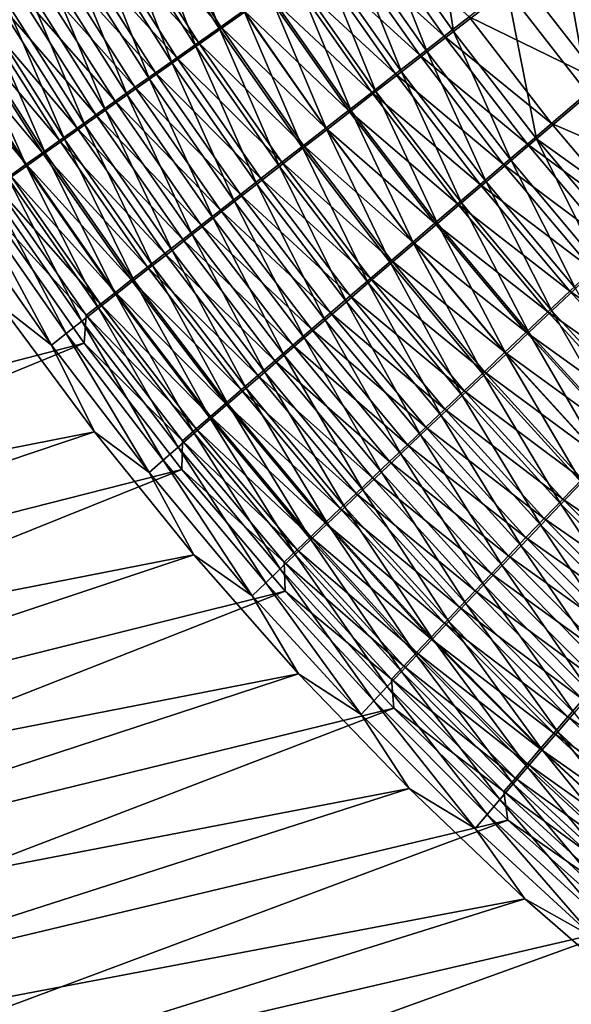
# Model space of a CAD drawing. Header units: metres. Extents: x -901 to 901, y -486 to 401.
# Tile 51 of 256: x -577 to -546, y -244 to -188. Entities that reach past the tile are written whole.
import ezdxf

# ---------------------------------------------------------------- set-up
doc = ezdxf.new("R2010")
doc.units = ezdxf.units.M

msp = doc.modelspace()

# ---------------------------------------------------------------- linework, layer by layer
at = {"layer": 'top0'}
for points in [[(-520.393921, -188.45813, -493.390167), (-556.825012, -127.259506, -492.974121), (-63.320282, -33.791721, -503.495331)], [(-63.258526, -33.780186, -500.496002), (-553.594482, -136.83017, -490.000427), (-518.588135, -190.194046, -490.413635)], [(-520.393921, -188.45813, -493.390167), (-524.934204, -183.812775, -493.330139), (-556.825012, -127.259506, -492.974121)], [(-518.588135, -190.194046, -490.413635), (-553.594482, -136.83017, -490.000427), (-523.358032, -185.491104, -490.349915)], [(-552.419067, -188.576553, -487.901184), (-556.842163, -182.300995, -487.90741), (-553.714905, -180.110062, -489.435028)], [(-549.384216, -186.227661, -489.44519), (-552.419067, -188.576553, -487.901184), (-553.714905, -180.110062, -489.435028)], [(-570.027588, -181.565369, -481.927521), (-568.593018, -180.655167, -483.067841), (-565.630554, -188.472015, -481.878052)], [(-568.593018, -180.655167, -483.067841), (-564.236755, -187.491745, -483.027985), (-565.630554, -188.472015, -481.878052)], [(-565.576172, -188.312531, -478.272888), (-569.964294, -181.415833, -478.327148), (-571.267944, -182.242752, -477.138306)], [(-564.278748, -187.400818, -479.420227), (-569.964294, -181.415833, -478.327148), (-565.576172, -188.312531, -478.272888)], [(-546.272827, -183.82225, -490.733002), (-543.0979, -181.370483, -491.757843), (-541.775391, -189.578537, -490.755646)], [(-571.429932, -182.455643, -480.732391), (-570.027588, -181.565369, -481.927521), (-566.992615, -189.430573, -480.672852)], [(-570.027588, -181.565369, -481.927521), (-565.630554, -188.472015, -481.878052), (-566.992615, -189.430573, -480.672852)], [(-572.798462, -183.325073, -479.483673), (-571.429932, -182.455643, -480.732391), (-568.321533, -190.366486, -479.413696)], [(-566.842102, -189.202682, -477.074158), (-571.267944, -182.242752, -477.138306), (-572.538025, -183.048981, -475.899689)], [(-571.429932, -182.455643, -480.732391), (-566.992615, -189.430573, -480.672852), (-568.321533, -190.366486, -479.413696)], [(-565.576172, -188.312531, -478.272888), (-571.267944, -182.242752, -477.138306), (-566.842102, -189.202682, -477.074158)], [(-558.372681, -183.374115, -487.050873), (-556.842163, -182.300995, -487.90741), (-553.903809, -189.726761, -487.035431)], [(-556.842163, -182.300995, -487.90741), (-552.419067, -188.576553, -487.901184), (-553.903809, -189.726761, -487.035431)], [(-573.773315, -183.833664, -474.612457), (-568.075073, -190.070343, -475.825287), (-572.538025, -183.048981, -475.899689)], [(-572.538025, -183.048981, -475.899689), (-568.075073, -190.070343, -475.825287), (-566.842102, -189.202682, -477.074158)], [(-552.934692, -188.848984, -484.332489), (-557.365051, -182.5522, -484.344788), (-558.799927, -183.557266, -483.47168)], [(-552.934692, -188.848984, -484.332489), (-551.520264, -187.755005, -485.156647), (-557.365051, -182.5522, -484.344788)], [(-574.131897, -184.172745, -478.182648), (-572.798462, -183.325073, -479.483673), (-569.615845, -191.278717, -478.101837)], [(-572.798462, -183.325073, -479.483673), (-568.321533, -190.366486, -479.413696), (-569.615845, -191.278717, -478.101837)], [(-554.326477, -189.926071, -483.450012), (-558.799927, -183.557266, -483.47168), (-560.210205, -184.545715, -482.541748)], [(-559.878967, -184.430878, -486.133728), (-558.372681, -183.374115, -487.050873), (-555.364807, -190.859222, -486.108429)], [(-554.326477, -189.926071, -483.450012), (-552.934692, -188.848984, -484.332489), (-558.799927, -183.557266, -483.47168)], [(-558.372681, -183.374115, -487.050873), (-553.903809, -189.726761, -487.035431), (-555.364807, -190.859222, -486.108429)], [(-541.19574, -188.954193, -487.876434), (-545.665222, -183.233185, -487.852417), (-548.629211, -185.520981, -486.626495)], [(-575.428772, -184.997757, -476.830597), (-574.131897, -184.172745, -478.182648), (-570.874207, -192.166321, -476.738617)], [(-574.972412, -184.595932, -473.277863), (-569.273804, -190.914566, -474.527466), (-573.773315, -183.833664, -474.612457)], [(-574.131897, -184.172745, -478.182648), (-569.615845, -191.278717, -478.101837), (-570.874207, -192.166321, -476.738617)], [(-573.773315, -183.833664, -474.612457), (-569.273804, -190.914566, -474.527466), (-568.075073, -190.070343, -475.825287)], [(-544.78772, -192.146164, -489.451294), (-549.384216, -186.227661, -489.44519), (-546.272827, -183.82225, -490.733002)], [(-541.775391, -189.578537, -490.755646), (-544.78772, -192.146164, -489.451294), (-546.272827, -183.82225, -490.733002)], [(-576.133911, -185.33493, -471.897125), (-570.436951, -191.734406, -473.181976), (-574.972412, -184.595932, -473.277863)], [(-574.972412, -184.595932, -473.277863), (-570.436951, -191.734406, -473.181976), (-569.273804, -190.914566, -474.527466)], [(-555.694031, -190.985123, -482.510132), (-560.210205, -184.545715, -482.541748), (-561.59436, -185.516464, -481.555878)], [(-561.359497, -185.470139, -485.156921), (-559.878967, -184.430878, -486.133728), (-556.800354, -191.972702, -485.121124)], [(-555.694031, -190.985123, -482.510132), (-554.326477, -189.926071, -483.450012), (-560.210205, -184.545715, -482.541748)], [(-559.878967, -184.430878, -486.133728), (-555.364807, -190.859222, -486.108429), (-556.800354, -191.972702, -485.121124)], [(-576.687561, -185.79921, -475.428772), (-575.428772, -184.997757, -476.830597), (-572.095276, -193.028305, -475.325317)], [(-575.428772, -184.997757, -476.830597), (-570.874207, -192.166321, -476.738617), (-572.095276, -193.028305, -475.325317)], [(-577.906982, -186.576202, -473.978455), (-576.687561, -185.79921, -475.428772), (-573.277527, -193.863663, -473.86319)], [(-577.256592, -186.04982, -470.471527), (-571.563232, -192.528961, -471.790039), (-576.133911, -185.33493, -471.897125)], [(-576.687561, -185.79921, -475.428772), (-572.095276, -193.028305, -475.325317), (-573.277527, -193.863663, -473.86319)], [(-576.133911, -185.33493, -471.897125), (-571.563232, -192.528961, -471.790039), (-570.436951, -191.734406, -473.181976)], [(-561.59436, -185.516464, -481.555878), (-562.950989, -186.468491, -480.514984), (-557.03595, -192.024994, -481.513733)], [(-562.812622, -186.490784, -484.121338), (-561.359497, -185.470139, -485.156921), (-558.208984, -193.06601, -484.074432)], [(-555.694031, -190.985123, -482.510132), (-561.59436, -185.516464, -481.555878), (-557.03595, -192.024994, -481.513733)], [(-561.359497, -185.470139, -485.156921), (-556.800354, -191.972702, -485.121124), (-558.208984, -193.06601, -484.074432)], [(-544.065613, -191.396286, -486.634796), (-548.629211, -185.520981, -486.626495), (-551.520264, -187.755005, -485.156647)], [(-541.19574, -188.954193, -487.876434), (-548.629211, -185.520981, -486.626495), (-544.065613, -191.396286, -486.634796)], [(-578.339111, -186.739807, -469.002991), (-572.651306, -193.297287, -470.353027), (-577.256592, -186.04982, -470.471527)], [(-577.256592, -186.04982, -470.471527), (-572.651306, -193.297287, -470.353027), (-571.563232, -192.528961, -471.790039)], [(-547.724609, -194.652588, -487.887207), (-552.419067, -188.576553, -487.901184), (-549.384216, -186.227661, -489.44519)], [(-544.78772, -192.146164, -489.451294), (-547.724609, -194.652588, -487.887207), (-549.384216, -186.227661, -489.44519)], [(-579.380371, -187.404144, -467.4935), (-573.699951, -194.038544, -468.872803), (-578.339111, -186.739807, -469.002991)], [(-579.085571, -187.32782, -472.481079), (-577.906982, -186.576202, -473.978455), (-574.419678, -194.671463, -472.353729)], [(-578.339111, -186.739807, -469.002991), (-573.699951, -194.038544, -468.872803), (-572.651306, -193.297287, -470.353027)], [(-577.906982, -186.576202, -473.978455), (-573.277527, -193.863663, -473.86319), (-574.419678, -194.671463, -472.353729)], [(-558.350769, -193.04454, -480.461731), (-562.950989, -186.468491, -480.514984), (-564.278748, -187.400818, -479.420227)], [(-564.236755, -187.491745, -483.027985), (-562.812622, -186.490784, -484.121338), (-559.589172, -194.13797, -482.96936)], [(-562.950989, -186.468491, -480.514984), (-558.350769, -193.04454, -480.461731), (-557.03595, -192.024994, -481.513733)], [(-562.812622, -186.490784, -484.121338), (-558.208984, -193.06601, -484.074432), (-559.589172, -194.13797, -482.96936)], [(-580.379211, -188.042068, -465.945038), (-574.708069, -194.751923, -467.35144), (-579.380371, -187.404144, -467.4935)], [(-580.222046, -188.053268, -470.938568), (-579.085571, -187.32782, -472.481079), (-575.520508, -195.45079, -470.798889)], [(-579.380371, -187.404144, -467.4935), (-574.708069, -194.751923, -467.35144), (-573.699951, -194.038544, -468.872803)], [(-579.085571, -187.32782, -472.481079), (-574.419678, -194.671463, -472.353729), (-575.520508, -195.45079, -470.798889)], [(-565.630554, -188.472015, -481.878052), (-564.236755, -187.491745, -483.027985), (-560.939453, -195.187469, -481.807159)], [(-559.637146, -194.042755, -479.355377), (-564.278748, -187.400818, -479.420227), (-565.576172, -188.312531, -478.272888)], [(-558.350769, -193.04454, -480.461731), (-564.278748, -187.400818, -479.420227), (-559.637146, -194.042755, -479.355377)], [(-564.236755, -187.491745, -483.027985), (-559.589172, -194.13797, -482.96936), (-560.939453, -195.187469, -481.807159)], [(-581.33429, -188.652817, -464.35965), (-575.674438, -195.436584, -465.790955), (-580.379211, -188.042068, -465.945038)], [(-581.315186, -188.75174, -469.353027), (-580.222046, -188.053268, -470.938568), (-576.578735, -196.200806, -469.200836)], [(-580.379211, -188.042068, -465.945038), (-575.674438, -195.436584, -465.790955), (-574.708069, -194.751923, -467.35144)], [(-580.222046, -188.053268, -470.938568), (-575.520508, -195.45079, -470.798889), (-576.578735, -196.200806, -469.200836)], [(-551.520264, -187.755005, -485.156647), (-552.934692, -188.848984, -484.332489), (-546.863586, -193.780182, -485.145935)], [(-546.863586, -193.780182, -485.145935), (-544.065613, -191.396286, -486.634796), (-551.520264, -187.755005, -485.156647)], [(-582.244568, -189.235626, -462.739319), (-576.598022, -196.091705, -464.19339), (-581.33429, -188.652817, -464.35965)], [(-581.33429, -188.652817, -464.35965), (-576.598022, -196.091705, -464.19339), (-575.674438, -195.436584, -465.790955)], [(-566.992615, -189.430573, -480.672852), (-565.630554, -188.472015, -481.878052), (-562.258545, -196.213455, -480.589172)], [(-560.893799, -195.0186, -478.195892), (-565.576172, -188.312531, -478.272888), (-566.842102, -189.202682, -477.074158)], [(-565.630554, -188.472015, -481.878052), (-560.939453, -195.187469, -481.807159), (-562.258545, -196.213455, -480.589172)], [(-559.637146, -194.042755, -479.355377), (-565.576172, -188.312531, -478.272888), (-560.893799, -195.0186, -478.195892)], [(-553.903809, -189.726761, -487.035431), (-552.419067, -188.576553, -487.901184), (-549.16095, -195.879593, -487.010193)], [(-552.419067, -188.576553, -487.901184), (-547.724609, -194.652588, -487.887207), (-549.16095, -195.879593, -487.010193)], [(-581.315186, -188.75174, -469.353027), (-576.578735, -196.200806, -469.200836), (-577.593201, -196.920624, -467.561707)], [(-568.075073, -190.070343, -475.825287), (-562.119385, -195.971069, -476.984558), (-566.842102, -189.202682, -477.074158)], [(-566.842102, -189.202682, -477.074158), (-562.119385, -195.971069, -476.984558), (-560.893799, -195.0186, -478.195892)], [(-548.231995, -194.947205, -484.311096), (-552.934692, -188.848984, -484.332489), (-554.326477, -189.926071, -483.450012)], [(-552.934692, -188.848984, -484.332489), (-548.231995, -194.947205, -484.311096), (-546.863586, -193.780182, -485.145935)], [(-582.244568, -189.235626, -462.739319), (-577.477478, -196.716476, -462.560791), (-576.598022, -196.091705, -464.19339)], [(-568.321533, -190.366486, -479.413696), (-566.992615, -189.430573, -480.672852), (-563.544983, -197.214859, -479.316711)], [(-566.992615, -189.430573, -480.672852), (-562.258545, -196.213455, -480.589172), (-563.544983, -197.214859, -479.316711)], [(-555.364807, -190.859222, -486.108429), (-553.903809, -189.726761, -487.035431), (-550.573853, -197.087372, -486.071136)], [(-553.903809, -189.726761, -487.035431), (-549.16095, -195.879593, -487.010193), (-550.573853, -197.087372, -486.071136)], [(-569.273804, -190.914566, -474.527466), (-563.312561, -196.899155, -475.722626), (-568.075073, -190.070343, -475.825287)], [(-568.075073, -190.070343, -475.825287), (-563.312561, -196.899155, -475.722626), (-562.119385, -195.971069, -476.984558)], [(-549.578064, -196.095947, -483.417175), (-554.326477, -189.926071, -483.450012), (-555.694031, -190.985123, -482.510132)], [(-549.578064, -196.095947, -483.417175), (-548.231995, -194.947205, -484.311096), (-554.326477, -189.926071, -483.450012)], [(-569.615845, -191.278717, -478.101837), (-568.321533, -190.366486, -479.413696), (-564.797485, -198.190628, -477.991089)], [(-568.321533, -190.366486, -479.413696), (-563.544983, -197.214859, -479.316711), (-564.797485, -198.190628, -477.991089)], [(-556.800354, -191.972702, -485.121124), (-555.364807, -190.859222, -486.108429), (-551.961731, -198.274628, -485.070984)], [(-555.364807, -190.859222, -486.108429), (-550.573853, -197.087372, -486.071136), (-551.961731, -198.274628, -485.070984)], [(-570.874207, -192.166321, -476.738617), (-569.615845, -191.278717, -478.101837), (-566.014648, -199.139664, -476.613647)], [(-570.436951, -191.734406, -473.181976), (-564.472168, -197.801834, -474.411346), (-569.273804, -190.914566, -474.527466)], [(-569.615845, -191.278717, -478.101837), (-564.797485, -198.190628, -477.991089), (-566.014648, -199.139664, -476.613647)], [(-569.273804, -190.914566, -474.527466), (-564.472168, -197.801834, -474.411346), (-563.312561, -196.899155, -475.722626)], [(-550.90033, -197.225174, -482.465118), (-555.694031, -190.985123, -482.510132), (-557.03595, -192.024994, -481.513733)], [(-550.90033, -197.225174, -482.465118), (-549.578064, -196.095947, -483.417175), (-555.694031, -190.985123, -482.510132)], [(-539.244446, -197.061325, -486.639191), (-544.065613, -191.396286, -486.634796), (-546.863586, -193.780182, -485.145935)], [(-571.563232, -192.528961, -471.790039), (-565.596741, -198.678101, -473.051971), (-570.436951, -191.734406, -473.181976)], [(-570.436951, -191.734406, -473.181976), (-565.596741, -198.678101, -473.051971), (-564.472168, -197.801834, -474.411346)], [(-558.208984, -193.06601, -484.074432), (-556.800354, -191.972702, -485.121124), (-553.32312, -199.440063, -484.010712)], [(-556.800354, -191.972702, -485.121124), (-551.961731, -198.274628, -485.070984), (-553.32312, -199.440063, -484.010712)], [(-572.651306, -193.297287, -470.353027), (-566.685059, -199.526932, -471.645813), (-571.563232, -192.528961, -471.790039)], [(-572.095276, -193.028305, -475.325317), (-570.874207, -192.166321, -476.738617), (-567.195068, -200.060928, -475.18573)], [(-571.563232, -192.528961, -471.790039), (-566.685059, -199.526932, -471.645813), (-565.596741, -198.678101, -473.051971)], [(-570.874207, -192.166321, -476.738617), (-566.014648, -199.139664, -476.613647), (-567.195068, -200.060928, -475.18573)], [(-557.03595, -192.024994, -481.513733), (-558.350769, -193.04454, -480.461731), (-552.197388, -198.333649, -481.455811)], [(-550.90033, -197.225174, -482.465118), (-557.03595, -192.024994, -481.513733), (-552.197388, -198.333649, -481.455811)], [(-541.359131, -199.194077, -488.691559), (-547.724609, -194.652588, -487.887207), (-544.78772, -192.146164, -489.451294)], [(-573.277527, -193.863663, -473.86319), (-572.095276, -193.028305, -475.325317), (-568.337463, -200.953354, -473.708588)], [(-572.095276, -193.028305, -475.325317), (-567.195068, -200.060928, -475.18573), (-568.337463, -200.953354, -473.708588)], [(-553.467712, -199.420151, -480.390289), (-558.350769, -193.04454, -480.461731), (-559.637146, -194.042755, -479.355377)], [(-559.589172, -194.13797, -482.96936), (-558.208984, -193.06601, -484.074432), (-554.656494, -200.582382, -482.891327)], [(-552.197388, -198.333649, -481.455811), (-558.350769, -193.04454, -480.461731), (-553.467712, -199.420151, -480.390289)], [(-558.208984, -193.06601, -484.074432), (-553.32312, -199.440063, -484.010712), (-554.656494, -200.582382, -482.891327)], [(-573.699951, -194.038544, -468.872803), (-567.735901, -200.347351, -470.194214), (-572.651306, -193.297287, -470.353027)], [(-572.651306, -193.297287, -470.353027), (-567.735901, -200.347351, -470.194214), (-566.685059, -199.526932, -471.645813)], [(-574.708069, -194.751923, -467.35144), (-568.747986, -201.138443, -468.699158), (-573.699951, -194.038544, -468.872803)], [(-574.419678, -194.671463, -472.353729), (-573.277527, -193.863663, -473.86319), (-569.440369, -201.815887, -472.183777)], [(-573.699951, -194.038544, -468.872803), (-568.747986, -201.138443, -468.699158), (-567.735901, -200.347351, -470.194214)], [(-573.277527, -193.863663, -473.86319), (-568.337463, -200.953354, -473.708588), (-569.440369, -201.815887, -472.183777)], [(-560.939453, -195.187469, -481.807159), (-559.589172, -194.13797, -482.96936), (-555.96051, -201.700409, -481.714172)], [(-554.710144, -200.483551, -479.269714), (-559.637146, -194.042755, -479.355377), (-560.893799, -195.0186, -478.195892)], [(-553.467712, -199.420151, -480.390289), (-559.637146, -194.042755, -479.355377), (-554.710144, -200.483551, -479.269714)], [(-559.589172, -194.13797, -482.96936), (-554.656494, -200.582382, -482.891327), (-555.96051, -201.700409, -481.714172)], [(-546.863586, -193.780182, -485.145935), (-548.231995, -194.947205, -484.311096), (-541.94397, -199.595032, -485.127747)], [(-541.94397, -199.595032, -485.127747), (-539.244446, -197.061325, -486.639191), (-546.863586, -193.780182, -485.145935)], [(-575.674438, -195.436584, -465.790955), (-569.720276, -201.899307, -467.162689), (-574.708069, -194.751923, -467.35144)], [(-575.520508, -195.45079, -470.798889), (-574.419678, -194.671463, -472.353729), (-570.502747, -202.647583, -470.613281)], [(-574.708069, -194.751923, -467.35144), (-569.720276, -201.899307, -467.162689), (-568.747986, -201.138443, -468.699158)], [(-574.419678, -194.671463, -472.353729), (-569.440369, -201.815887, -472.183777), (-570.502747, -202.647583, -470.613281)], [(-549.16095, -195.879593, -487.010193), (-547.724609, -194.652588, -487.887207), (-544.150818, -201.820709, -486.974731)], [(-547.724609, -194.652588, -487.887207), (-542.765747, -200.517075, -487.865143), (-544.150818, -201.820709, -486.974731)], [(-541.359131, -199.194077, -488.691559), (-542.765747, -200.517075, -487.865143), (-547.724609, -194.652588, -487.887207)], [(-562.258545, -196.213455, -480.589172), (-560.939453, -195.187469, -481.807159), (-557.233765, -202.792984, -480.48056)], [(-562.119385, -195.971069, -476.984558), (-555.923279, -201.522751, -478.095428), (-560.893799, -195.0186, -478.195892)], [(-560.939453, -195.187469, -481.807159), (-555.96051, -201.700409, -481.714172), (-557.233765, -202.792984, -480.48056)], [(-560.893799, -195.0186, -478.195892), (-555.923279, -201.522751, -478.095428), (-554.710144, -200.483551, -479.269714)], [(-543.263672, -200.834961, -484.280182), (-548.231995, -194.947205, -484.311096), (-549.578064, -196.095947, -483.417175)], [(-548.231995, -194.947205, -484.311096), (-543.263672, -200.834961, -484.280182), (-541.94397, -199.595032, -485.127747)], [(-576.598022, -196.091705, -464.19339), (-570.65155, -202.629074, -465.586884), (-575.674438, -195.436584, -465.790955)], [(-576.578735, -196.200806, -469.200836), (-575.520508, -195.45079, -470.798889), (-571.523193, -203.447495, -468.999298)], [(-575.674438, -195.436584, -465.790955), (-570.65155, -202.629074, -465.586884), (-569.720276, -201.899307, -467.162689)], [(-575.520508, -195.45079, -470.798889), (-570.502747, -202.647583, -470.613281), (-571.523193, -203.447495, -468.999298)], [(-550.573853, -197.087372, -486.071136), (-549.16095, -195.879593, -487.010193), (-545.512756, -203.103577, -486.021332)], [(-549.16095, -195.879593, -487.010193), (-544.150818, -201.820709, -486.974731), (-545.512756, -203.103577, -486.021332)], [(-577.593201, -196.920624, -467.561707), (-576.578735, -196.200806, -469.200836), (-572.500732, -204.214706, -467.343994)], [(-577.477478, -196.716476, -462.560791), (-571.540771, -203.326843, -463.973877), (-576.598022, -196.091705, -464.19339)], [(-576.598022, -196.091705, -464.19339), (-571.540771, -203.326843, -463.973877), (-570.65155, -202.629074, -465.586884)], [(-576.578735, -196.200806, -469.200836), (-571.523193, -203.447495, -468.999298), (-572.500732, -204.214706, -467.343994)], [(-563.544983, -197.214859, -479.316711), (-562.258545, -196.213455, -480.589172), (-558.475037, -203.858978, -479.191864)], [(-563.312561, -196.899155, -475.722626), (-557.105835, -202.536682, -476.868683), (-562.119385, -195.971069, -476.984558)], [(-562.258545, -196.213455, -480.589172), (-557.233765, -202.792984, -480.48056), (-558.475037, -203.858978, -479.191864)], [(-562.119385, -195.971069, -476.984558), (-557.105835, -202.536682, -476.868683), (-555.923279, -201.522751, -478.095428)], [(-544.56134, -202.055161, -483.372711), (-549.578064, -196.095947, -483.417175), (-550.90033, -197.225174, -482.465118)], [(-544.56134, -202.055161, -483.372711), (-543.263672, -200.834961, -484.280182), (-549.578064, -196.095947, -483.417175)], [(-578.562622, -197.609375, -465.883636), (-577.593201, -196.920624, -467.561707), (-573.434021, -204.948273, -465.649628)], [(-578.311768, -197.310059, -460.895203), (-572.38678, -203.991745, -462.325714), (-577.477478, -196.716476, -462.560791)], [(-577.593201, -196.920624, -467.561707), (-572.500732, -204.214706, -467.343994), (-573.434021, -204.948273, -465.649628)], [(-577.477478, -196.716476, -462.560791), (-572.38678, -203.991745, -462.325714), (-571.540771, -203.326843, -463.973877)], [(-564.472168, -197.801834, -474.411346), (-558.256653, -203.524231, -475.59082), (-563.312561, -196.899155, -475.722626)], [(-563.312561, -196.899155, -475.722626), (-558.256653, -203.524231, -475.59082), (-557.105835, -202.536682, -476.868683)], [(-578.519958, -198.822495, -459.194672), (-573.188477, -204.622864, -460.64447), (-578.311768, -197.310059, -460.895203)], [(-578.311768, -197.310059, -460.895203), (-573.188477, -204.622864, -460.64447), (-572.38678, -203.991745, -462.325714)], [(-564.797485, -198.190628, -477.991089), (-563.544983, -197.214859, -479.316711), (-559.682861, -204.897232, -477.849457)], [(-563.544983, -197.214859, -479.316711), (-558.475037, -203.858978, -479.191864), (-559.682861, -204.897232, -477.849457)], [(-545.835571, -203.254257, -482.406189), (-550.90033, -197.225174, -482.465118), (-552.197388, -198.333649, -481.455811)], [(-551.961731, -198.274628, -485.070984), (-550.573853, -197.087372, -486.071136), (-546.850098, -204.364273, -485.005951)], [(-545.835571, -203.254257, -482.406189), (-544.56134, -202.055161, -483.372711), (-550.90033, -197.225174, -482.465118)], [(-550.573853, -197.087372, -486.071136), (-545.512756, -203.103577, -486.021332), (-546.850098, -204.364273, -485.005951)], [(-579.485779, -198.266205, -464.168762), (-578.562622, -197.609375, -465.883636), (-574.32196, -205.647263, -463.918304)], [(-578.562622, -197.609375, -465.883636), (-573.434021, -204.948273, -465.649628), (-574.32196, -205.647263, -463.918304)], [(-565.596741, -198.678101, -473.051971), (-559.374329, -204.484314, -474.263123), (-564.472168, -197.801834, -474.411346)], [(-564.472168, -197.801834, -474.411346), (-559.374329, -204.484314, -474.263123), (-558.256653, -203.524231, -475.59082)], [(-580.361511, -198.890259, -462.41922), (-579.485779, -198.266205, -464.168762), (-575.16333, -206.310745, -462.152283)], [(-579.485779, -198.266205, -464.168762), (-574.32196, -205.647263, -463.918304), (-575.16333, -206.310745, -462.152283)], [(-566.014648, -199.139664, -476.613647), (-564.797485, -198.190628, -477.991089), (-560.855957, -205.906601, -476.454681)], [(-564.797485, -198.190628, -477.991089), (-559.682861, -204.897232, -477.849457), (-560.855957, -205.906601, -476.454681)], [(-547.085022, -204.430939, -481.381622), (-552.197388, -198.333649, -481.455811), (-553.467712, -199.420151, -480.390289)], [(-553.32312, -199.440063, -484.010712), (-551.961731, -198.274628, -485.070984), (-548.161377, -205.601379, -483.929596)], [(-545.835571, -203.254257, -482.406189), (-552.197388, -198.333649, -481.455811), (-547.085022, -204.430939, -481.381622)], [(-551.961731, -198.274628, -485.070984), (-546.850098, -204.364273, -485.005951), (-548.161377, -205.601379, -483.929596)], [(-573.309326, -206.202927, -458.932465), (-578.519958, -198.822495, -459.194672), (-633.42749, -221.745956, -352.522919)], [(-575.16333, -206.310745, -462.152283), (-578.015686, -204.063461, -460.466644), (-580.361511, -198.890259, -462.41922)], [(-578.519958, -198.822495, -459.194672), (-573.309326, -206.202927, -458.932465), (-573.188477, -204.622864, -460.64447)], [(-567.195068, -200.060928, -475.18573), (-566.014648, -199.139664, -476.613647), (-561.992981, -206.885925, -475.008911)], [(-566.685059, -199.526932, -471.645813), (-560.457703, -205.415817, -472.886841), (-565.596741, -198.678101, -473.051971)], [(-566.014648, -199.139664, -476.613647), (-560.855957, -205.906601, -476.454681), (-561.992981, -206.885925, -475.008911)], [(-565.596741, -198.678101, -473.051971), (-560.457703, -205.415817, -472.886841), (-559.374329, -204.484314, -474.263123)], [(-567.735901, -200.347351, -470.194214), (-561.505432, -206.317657, -471.463318), (-566.685059, -199.526932, -471.645813)], [(-566.685059, -199.526932, -471.645813), (-561.505432, -206.317657, -471.463318), (-560.457703, -205.415817, -472.886841)], [(-548.308167, -205.583878, -480.300018), (-553.467712, -199.420151, -480.390289), (-554.710144, -200.483551, -479.269714)], [(-554.656494, -200.582382, -482.891327), (-553.32312, -199.440063, -484.010712), (-549.445129, -206.813522, -482.793274)], [(-547.085022, -204.430939, -481.381622), (-553.467712, -199.420151, -480.390289), (-548.308167, -205.583878, -480.300018)], [(-553.32312, -199.440063, -484.010712), (-548.161377, -205.601379, -483.929596), (-549.445129, -206.813522, -482.793274)], [(-568.337463, -200.953354, -473.708588), (-567.195068, -200.060928, -475.18573), (-563.092651, -207.834045, -473.513489)], [(-567.195068, -200.060928, -475.18573), (-561.992981, -206.885925, -475.008911), (-563.092651, -207.834045, -473.513489)], [(-568.747986, -201.138443, -468.699158), (-562.516235, -207.188766, -469.993958), (-567.735901, -200.347351, -470.194214)], [(-567.735901, -200.347351, -470.194214), (-562.516235, -207.188766, -469.993958), (-561.505432, -206.317657, -471.463318)], [(-555.96051, -201.700409, -481.714172), (-554.656494, -200.582382, -482.891327), (-550.700012, -207.999435, -481.598358)], [(-555.923279, -201.522751, -478.095428), (-549.503845, -206.711868, -479.162598), (-554.710144, -200.483551, -479.269714)], [(-554.710144, -200.483551, -479.269714), (-549.503845, -206.711868, -479.162598), (-548.308167, -205.583878, -480.300018)], [(-554.656494, -200.582382, -482.891327), (-549.445129, -206.813522, -482.793274), (-550.700012, -207.999435, -481.598358)], [(-569.720276, -201.899307, -467.162689), (-563.489075, -208.028183, -468.480804), (-568.747986, -201.138443, -468.699158)], [(-569.440369, -201.815887, -472.183777), (-568.337463, -200.953354, -473.708588), (-564.153503, -208.749847, -471.96994)], [(-568.747986, -201.138443, -468.699158), (-563.489075, -208.028183, -468.480804), (-562.516235, -207.188766, -469.993958)], [(-568.337463, -200.953354, -473.708588), (-563.092651, -207.834045, -473.513489), (-564.153503, -208.749847, -471.96994)], [(-570.65155, -202.629074, -465.586884), (-564.422791, -208.83493, -466.925934), (-569.720276, -201.899307, -467.162689)], [(-570.502747, -202.647583, -470.613281), (-569.440369, -201.815887, -472.183777), (-565.1745, -209.632309, -470.380341)], [(-569.720276, -201.899307, -467.162689), (-564.422791, -208.83493, -466.925934), (-563.489075, -208.028183, -468.480804)], [(-569.440369, -201.815887, -472.183777), (-564.153503, -208.749847, -471.96994), (-565.1745, -209.632309, -470.380341)], [(-557.233765, -202.792984, -480.48056), (-555.96051, -201.700409, -481.714172), (-551.924622, -209.157867, -480.346222)], [(-557.105835, -202.536682, -476.868683), (-550.670776, -207.813721, -477.970734), (-555.923279, -201.522751, -478.095428)], [(-555.96051, -201.700409, -481.714172), (-550.700012, -207.999435, -481.598358), (-551.924622, -209.157867, -480.346222)], [(-555.923279, -201.522751, -478.095428), (-550.670776, -207.813721, -477.970734), (-549.503845, -206.711868, -479.162598)], [(-558.256653, -203.524231, -475.59082), (-551.807678, -208.88829, -476.725769), (-557.105835, -202.536682, -476.868683)], [(-557.105835, -202.536682, -476.868683), (-551.807678, -208.88829, -476.725769), (-550.670776, -207.813721, -477.970734)], [(-545.835571, -203.254257, -482.406189), (-539.284912, -207.791641, -483.315704), (-544.56134, -202.055161, -483.372711)], [(-571.540771, -203.326843, -463.973877), (-565.316284, -209.608047, -465.331482), (-570.65155, -202.629074, -465.586884)], [(-571.523193, -203.447495, -468.999298), (-570.502747, -202.647583, -470.613281), (-566.154419, -210.480423, -468.746948)], [(-570.65155, -202.629074, -465.586884), (-565.316284, -209.608047, -465.331482), (-564.422791, -208.83493, -466.925934)], [(-570.502747, -202.647583, -470.613281), (-565.1745, -209.632309, -470.380341), (-566.154419, -210.480423, -468.746948)], [(-558.475037, -203.858978, -479.191864), (-557.233765, -202.792984, -480.48056), (-553.117798, -210.287582, -479.0383)], [(-557.233765, -202.792984, -480.48056), (-551.924622, -209.157867, -480.346222), (-553.117798, -210.287582, -479.0383)], [(-546.850098, -204.364273, -485.005951), (-545.512756, -203.103577, -486.021332), (-541.474243, -210.229538, -484.925049)], [(-572.500732, -204.214706, -467.343994), (-571.523193, -203.447495, -468.999298), (-567.092163, -211.293182, -467.072021)], [(-572.38678, -203.991745, -462.325714), (-566.168518, -210.346619, -463.699646), (-571.540771, -203.326843, -463.973877)], [(-571.540771, -203.326843, -463.973877), (-566.168518, -210.346619, -463.699646), (-565.316284, -209.608047, -465.331482)], [(-571.523193, -203.447495, -468.999298), (-566.154419, -210.480423, -468.746948), (-567.092163, -211.293182, -467.072021)], [(-559.374329, -204.484314, -474.263123), (-552.913269, -209.934357, -475.429016), (-558.256653, -203.524231, -475.59082)], [(-558.256653, -203.524231, -475.59082), (-552.913269, -209.934357, -475.429016), (-551.807678, -208.88829, -476.725769)], [(-540.508301, -209.060303, -482.332367), (-545.835571, -203.254257, -482.406189), (-547.085022, -204.430939, -481.381622)], [(-539.284912, -207.791641, -483.315704), (-545.835571, -203.254257, -482.406189), (-540.508301, -209.060303, -482.332367)], [(-578.015686, -204.063461, -460.466644), (-572.719849, -211.218231, -460.15274), (-635.385437, -223.535355, -353.989258)], [(-572.719849, -211.218231, -460.15274), (-578.015686, -204.063461, -460.466644), (-575.16333, -206.310745, -462.152283)], [(-573.434021, -204.948273, -465.649628), (-572.500732, -204.214706, -467.343994), (-567.98645, -212.069595, -465.357758)], [(-573.188477, -204.622864, -460.64447), (-566.978333, -211.049667, -462.032501), (-572.38678, -203.991745, -462.325714)], [(-572.500732, -204.214706, -467.343994), (-567.092163, -211.293182, -467.072021), (-567.98645, -212.069595, -465.357758)], [(-572.38678, -203.991745, -462.325714), (-566.978333, -211.049667, -462.032501), (-566.168518, -210.346619, -463.699646)], [(-559.682861, -204.897232, -477.849457), (-558.475037, -203.858978, -479.191864), (-554.278137, -211.387329, -477.675995)], [(-558.475037, -203.858978, -479.191864), (-553.117798, -210.287582, -479.0383), (-554.278137, -211.387329, -477.675995)], [(-573.309326, -206.202927, -458.932465), (-567.744629, -211.716232, -460.332214), (-573.188477, -204.622864, -460.64447)], [(-573.188477, -204.622864, -460.64447), (-567.744629, -211.716232, -460.332214), (-566.978333, -211.049667, -462.032501)], [(-560.457703, -205.415817, -472.886841), (-553.98645, -210.950775, -474.081818), (-559.374329, -204.484314, -474.263123)], [(-559.374329, -204.484314, -474.263123), (-553.98645, -210.950775, -474.081818), (-552.913269, -209.934357, -475.429016)], [(-541.707275, -210.304764, -481.290009), (-547.085022, -204.430939, -481.381622), (-548.308167, -205.583878, -480.300018)], [(-548.161377, -205.601379, -483.929596), (-546.850098, -204.364273, -485.005951), (-542.732422, -211.537888, -483.829895)], [(-540.508301, -209.060303, -482.332367), (-547.085022, -204.430939, -481.381622), (-541.707275, -210.304764, -481.290009)], [(-546.850098, -204.364273, -485.005951), (-541.474243, -210.229538, -484.925049), (-542.732422, -211.537888, -483.829895)], [(-574.32196, -205.647263, -463.918304), (-573.434021, -204.948273, -465.649628), (-568.836304, -212.808655, -463.606476)], [(-573.434021, -204.948273, -465.649628), (-567.98645, -212.069595, -465.357758), (-568.836304, -212.808655, -463.606476)], [(-560.855957, -205.906601, -476.454681), (-559.682861, -204.897232, -477.849457), (-555.404297, -212.455887, -476.260681)], [(-559.682861, -204.897232, -477.849457), (-554.278137, -211.387329, -477.675995), (-555.404297, -212.455887, -476.260681)], [(-575.16333, -206.310745, -462.152283), (-574.32196, -205.647263, -463.918304), (-569.640442, -213.509354, -461.820343)], [(-574.32196, -205.647263, -463.918304), (-568.836304, -212.808655, -463.606476), (-569.640442, -213.509354, -461.820343)], [(-561.505432, -206.317657, -471.463318), (-555.025818, -211.93634, -472.685516), (-560.457703, -205.415817, -472.886841)], [(-560.457703, -205.415817, -472.886841), (-555.025818, -211.93634, -472.685516), (-553.98645, -210.950775, -474.081818)], [(-549.503845, -206.711868, -479.162598), (-542.880432, -211.523605, -480.189667), (-548.308167, -205.583878, -480.300018)], [(-549.445129, -206.813522, -482.793274), (-548.161377, -205.601379, -483.929596), (-543.963501, -212.819275, -482.673859)], [(-548.308167, -205.583878, -480.300018), (-542.880432, -211.523605, -480.189667), (-541.707275, -210.304764, -481.290009)], [(-548.161377, -205.601379, -483.929596), (-542.732422, -211.537888, -483.829895), (-543.963501, -212.819275, -482.673859)], [(-573.309326, -206.202927, -458.932465), (-633.42749, -221.745956, -352.522919), (-628.069763, -228.649979, -352.620087)], [(-567.77948, -213.340012, -458.601532), (-573.309326, -206.202927, -458.932465), (-628.069763, -228.649979, -352.620087)], [(-569.640442, -213.509354, -461.820343), (-572.719849, -211.218231, -460.15274), (-575.16333, -206.310745, -462.152283)], [(-573.309326, -206.202927, -458.932465), (-567.77948, -213.340012, -458.601532), (-567.744629, -211.716232, -460.332214)], [(-562.516235, -207.188766, -469.993958), (-556.030151, -212.889893, -471.241425), (-561.505432, -206.317657, -471.463318)], [(-561.992981, -206.885925, -475.008911), (-560.855957, -205.906601, -476.454681), (-556.495056, -213.49202, -474.793762)], [(-561.505432, -206.317657, -471.463318), (-556.030151, -212.889893, -471.241425), (-555.025818, -211.93634, -472.685516)], [(-560.855957, -205.906601, -476.454681), (-555.404297, -212.455887, -476.260681), (-556.495056, -213.49202, -474.793762)], [(-563.092651, -207.834045, -473.513489), (-561.992981, -206.885925, -475.008911), (-557.549072, -214.494461, -473.276672)], [(-561.992981, -206.885925, -475.008911), (-556.495056, -213.49202, -474.793762), (-557.549072, -214.494461, -473.276672)], [(-550.700012, -207.999435, -481.598358), (-549.445129, -206.813522, -482.793274), (-545.166199, -214.072357, -481.458252)], [(-550.670776, -207.813721, -477.970734), (-544.02655, -212.71553, -479.032654), (-549.503845, -206.711868, -479.162598)], [(-549.503845, -206.711868, -479.162598), (-544.02655, -212.71553, -479.032654), (-542.880432, -211.523605, -480.189667)], [(-549.445129, -206.813522, -482.793274), (-543.963501, -212.819275, -482.673859), (-545.166199, -214.072357, -481.458252)], [(-563.489075, -208.028183, -468.480804), (-556.998291, -213.810272, -469.751068), (-562.516235, -207.188766, -469.993958)], [(-562.516235, -207.188766, -469.993958), (-556.998291, -213.810272, -469.751068), (-556.030151, -212.889893, -471.241425)], [(-564.422791, -208.83493, -466.925934), (-557.929138, -214.696426, -468.216431), (-563.489075, -208.028183, -468.480804)], [(-564.153503, -208.749847, -471.96994), (-563.092651, -207.834045, -473.513489), (-558.565002, -215.462006, -471.710968)], [(-563.489075, -208.028183, -468.480804), (-557.929138, -214.696426, -468.216431), (-556.998291, -213.810272, -469.751068)], [(-563.092651, -207.834045, -473.513489), (-557.549072, -214.494461, -473.276672), (-558.565002, -215.462006, -471.710968)], [(-551.924622, -209.157867, -480.346222), (-550.700012, -207.999435, -481.598358), (-546.339233, -215.295792, -480.184601)], [(-551.807678, -208.88829, -476.725769), (-545.144409, -213.879272, -477.820343), (-550.670776, -207.813721, -477.970734)], [(-550.700012, -207.999435, -481.598358), (-545.166199, -214.072357, -481.458252), (-546.339233, -215.295792, -480.184601)], [(-550.670776, -207.813721, -477.970734), (-545.144409, -213.879272, -477.820343), (-544.02655, -212.71553, -479.032654)], [(-565.316284, -209.608047, -465.331482), (-558.821533, -215.547333, -466.639771), (-564.422791, -208.83493, -466.925934)], [(-565.1745, -209.632309, -470.380341), (-564.153503, -208.749847, -471.96994), (-559.541809, -216.39357, -470.098755)], [(-564.422791, -208.83493, -466.925934), (-558.821533, -215.547333, -466.639771), (-557.929138, -214.696426, -468.216431)], [(-564.153503, -208.749847, -471.96994), (-558.565002, -215.462006, -471.710968), (-559.541809, -216.39357, -470.098755)], [(-553.117798, -210.287582, -479.0383), (-551.924622, -209.157867, -480.346222), (-547.481323, -216.488251, -478.854279)], [(-552.913269, -209.934357, -475.429016), (-546.232788, -215.01355, -476.554169), (-551.807678, -208.88829, -476.725769)], [(-551.924622, -209.157867, -480.346222), (-546.339233, -215.295792, -480.184601), (-547.481323, -216.488251, -478.854279)], [(-551.807678, -208.88829, -476.725769), (-546.232788, -215.01355, -476.554169), (-545.144409, -213.879272, -477.820343)], [(-566.168518, -210.346619, -463.699646), (-559.674561, -216.361984, -465.023285), (-565.316284, -209.608047, -465.331482)], [(-566.154419, -210.480423, -468.746948), (-565.1745, -209.632309, -470.380341), (-560.478271, -217.288071, -468.442413)], [(-565.316284, -209.608047, -465.331482), (-559.674561, -216.361984, -465.023285), (-558.821533, -215.547333, -466.639771)], [(-565.1745, -209.632309, -470.380341), (-559.541809, -216.39357, -470.098755), (-560.478271, -217.288071, -468.442413)], [(-566.978333, -211.049667, -462.032501), (-560.487, -217.139359, -463.369141), (-566.168518, -210.346619, -463.699646)], [(-566.168518, -210.346619, -463.699646), (-560.487, -217.139359, -463.369141), (-559.674561, -216.361984, -465.023285)], [(-554.278137, -211.387329, -477.675995), (-553.117798, -210.287582, -479.0383), (-548.591187, -217.648407, -477.468811)], [(-553.98645, -210.950775, -474.081818), (-547.290405, -216.117111, -475.235443), (-552.913269, -209.934357, -475.429016)], [(-553.117798, -210.287582, -479.0383), (-547.481323, -216.488251, -478.854279), (-548.591187, -217.648407, -477.468811)], [(-552.913269, -209.934357, -475.429016), (-547.290405, -216.117111, -475.235443), (-546.232788, -215.01355, -476.554169)], [(-567.092163, -211.293182, -467.072021), (-566.154419, -210.480423, -468.746948), (-561.373352, -218.14444, -466.744202)], [(-566.154419, -210.480423, -468.746948), (-560.478271, -217.288071, -468.442413), (-561.373352, -218.14444, -466.744202)], [(-572.719849, -211.218231, -460.15274), (-629.976257, -230.490799, -354.0672), (-635.385437, -223.535355, -353.989258)], [(-572.719849, -211.218231, -460.15274), (-567.105591, -218.163849, -459.771088), (-629.976257, -230.490799, -354.0672)], [(-567.105591, -218.163849, -459.771088), (-572.719849, -211.218231, -460.15274), (-569.640442, -213.509354, -461.820343)], [(-567.98645, -212.069595, -465.357758), (-567.092163, -211.293182, -467.072021), (-562.225891, -218.961609, -465.00647)], [(-567.744629, -211.716232, -460.332214), (-561.257874, -217.878433, -461.679565), (-566.978333, -211.049667, -462.032501)], [(-567.092163, -211.293182, -467.072021), (-561.373352, -218.14444, -466.744202), (-562.225891, -218.961609, -465.00647)], [(-566.978333, -211.049667, -462.032501), (-561.257874, -217.878433, -461.679565), (-560.487, -217.139359, -463.369141)], [(-555.404297, -212.455887, -476.260681), (-554.278137, -211.387329, -477.675995), (-549.667542, -218.774902, -476.029633)], [(-555.025818, -211.93634, -472.685516), (-548.316162, -217.188675, -473.86557), (-553.98645, -210.950775, -474.081818)], [(-554.278137, -211.387329, -477.675995), (-548.591187, -217.648407, -477.468811), (-549.667542, -218.774902, -476.029633)], [(-553.98645, -210.950775, -474.081818), (-548.316162, -217.188675, -473.86557), (-547.290405, -216.117111, -475.235443)], [(-567.77948, -213.340012, -458.601532), (-561.986145, -218.578186, -459.956726), (-567.744629, -211.716232, -460.332214)], [(-567.744629, -211.716232, -460.332214), (-561.986145, -218.578186, -459.956726), (-561.257874, -217.878433, -461.679565)], [(-556.030151, -212.889893, -471.241425), (-549.308777, -218.226974, -472.445984), (-555.025818, -211.93634, -472.685516)], [(-555.025818, -211.93634, -472.685516), (-549.308777, -218.226974, -472.445984), (-548.316162, -217.188675, -473.86557)], [(-568.836304, -212.808655, -463.606476), (-567.98645, -212.069595, -465.357758), (-563.034729, -219.73848, -463.231506)], [(-567.98645, -212.069595, -465.357758), (-562.225891, -218.961609, -465.00647), (-563.034729, -219.73848, -463.231506)], [(-556.495056, -213.49202, -474.793762), (-555.404297, -212.455887, -476.260681), (-550.709045, -219.866409, -474.538147)], [(-555.404297, -212.455887, -476.260681), (-549.667542, -218.774902, -476.029633), (-550.709045, -219.866409, -474.538147)], [(-569.640442, -213.509354, -461.820343), (-568.836304, -212.808655, -463.606476), (-563.798828, -220.474014, -461.421631)], [(-568.836304, -212.808655, -463.606476), (-563.034729, -219.73848, -463.231506), (-563.798828, -220.474014, -461.421631)], [(-556.998291, -213.810272, -469.751068), (-550.267029, -219.230759, -470.977997), (-556.030151, -212.889893, -471.241425)], [(-556.030151, -212.889893, -471.241425), (-550.267029, -219.230759, -470.977997), (-549.308777, -218.226974, -472.445984)], [(-567.77948, -213.340012, -458.601532), (-628.069763, -228.649979, -352.620087), (-622.371643, -235.276306, -352.7258)], [(-561.93634, -220.220795, -458.197723), (-567.77948, -213.340012, -458.601532), (-622.371643, -235.276306, -352.7258)], [(-563.798828, -220.474014, -461.421631), (-567.105591, -218.163849, -459.771088), (-569.640442, -213.509354, -461.820343)], [(-567.77948, -213.340012, -458.601532), (-561.93634, -220.220795, -458.197723), (-561.986145, -218.578186, -459.956726)], [(-557.549072, -214.494461, -473.276672), (-556.495056, -213.49202, -474.793762), (-551.714539, -220.9216, -472.99588)], [(-556.495056, -213.49202, -474.793762), (-550.709045, -219.866409, -474.538147), (-551.714539, -220.9216, -472.99588)], [(-557.929138, -214.696426, -468.216431), (-551.189697, -220.198761, -469.463165), (-556.998291, -213.810272, -469.751068)], [(-556.998291, -213.810272, -469.751068), (-551.189697, -220.198761, -469.463165), (-550.267029, -219.230759, -470.977997)], [(-546.339233, -215.295792, -480.184601), (-545.166199, -214.072357, -481.458252), (-540.488037, -221.193344, -479.993103)], [(-546.232788, -215.01355, -476.554169), (-539.354553, -219.706009, -477.641815), (-545.144409, -213.879272, -477.820343)], [(-558.821533, -215.547333, -466.639771), (-552.075806, -221.129883, -467.903656), (-557.929138, -214.696426, -468.216431)], [(-558.565002, -215.462006, -471.710968), (-557.549072, -214.494461, -473.276672), (-552.682678, -221.939178, -471.404419)], [(-557.929138, -214.696426, -468.216431), (-552.075806, -221.129883, -467.903656), (-551.189697, -220.198761, -469.463165)], [(-557.549072, -214.494461, -473.276672), (-551.714539, -220.9216, -472.99588), (-552.682678, -221.939178, -471.404419)], [(-547.481323, -216.488251, -478.854279), (-546.339233, -215.295792, -480.184601), (-541.575928, -222.447311, -478.637054)], [(-547.290405, -216.117111, -475.235443), (-540.391418, -220.898834, -476.351196), (-546.232788, -215.01355, -476.554169)], [(-546.339233, -215.295792, -480.184601), (-540.488037, -221.193344, -479.993103), (-541.575928, -222.447311, -478.637054)], [(-546.232788, -215.01355, -476.554169), (-540.391418, -220.898834, -476.351196), (-539.354553, -219.706009, -477.641815)], [(-559.674561, -216.361984, -465.023285), (-552.924194, -222.02301, -466.301697), (-558.821533, -215.547333, -466.639771)], [(-559.541809, -216.39357, -470.098755), (-558.565002, -215.462006, -471.710968), (-553.612366, -222.917953, -469.765961)], [(-558.821533, -215.547333, -466.639771), (-552.924194, -222.02301, -466.301697), (-552.075806, -221.129883, -467.903656)], [(-558.565002, -215.462006, -471.710968), (-552.682678, -221.939178, -471.404419), (-553.612366, -222.917953, -469.765961)], [(-560.487, -217.139359, -463.369141), (-553.734009, -222.87709, -464.659576), (-559.674561, -216.361984, -465.023285)], [(-560.478271, -217.288071, -468.442413), (-559.541809, -216.39357, -470.098755), (-554.502563, -223.856796, -468.082947)], [(-559.674561, -216.361984, -465.023285), (-553.734009, -222.87709, -464.659576), (-552.924194, -222.02301, -466.301697)], [(-559.541809, -216.39357, -470.098755), (-553.612366, -222.917953, -469.765961), (-554.502563, -223.856796, -468.082947)], [(-548.316162, -217.188675, -473.86557), (-541.398193, -222.058548, -475.007202), (-547.290405, -216.117111, -475.235443)], [(-547.290405, -216.117111, -475.235443), (-541.398193, -222.058548, -475.007202), (-540.391418, -220.898834, -476.351196)], [(-548.591187, -217.648407, -477.468811), (-547.481323, -216.488251, -478.854279), (-542.632263, -223.666428, -477.224976)], [(-547.481323, -216.488251, -478.854279), (-541.575928, -222.447311, -478.637054), (-542.632263, -223.666428, -477.224976)], [(-561.373352, -218.14444, -466.744202), (-560.478271, -217.288071, -468.442413), (-555.352112, -224.754532, -466.357727)], [(-561.257874, -217.878433, -461.679565), (-554.504089, -223.69101, -462.979553), (-560.487, -217.139359, -463.369141)], [(-560.487, -217.139359, -463.369141), (-554.504089, -223.69101, -462.979553), (-553.734009, -222.87709, -464.659576)], [(-560.478271, -217.288071, -468.442413), (-554.502563, -223.856796, -468.082947), (-555.352112, -224.754532, -466.357727)], [(-549.308777, -218.226974, -472.445984), (-542.373657, -223.183777, -473.611298), (-548.316162, -217.188675, -473.86557)], [(-548.316162, -217.188675, -473.86557), (-542.373657, -223.183777, -473.611298), (-541.398193, -222.058548, -475.007202)], [(-562.225891, -218.961609, -465.00647), (-561.373352, -218.14444, -466.744202), (-556.160034, -225.610062, -464.592743)], [(-561.986145, -218.578186, -459.956726), (-555.233398, -224.463699, -461.263947), (-561.257874, -217.878433, -461.679565)], [(-561.373352, -218.14444, -466.744202), (-555.352112, -224.754532, -466.357727), (-556.160034, -225.610062, -464.592743)], [(-561.257874, -217.878433, -461.679565), (-555.233398, -224.463699, -461.263947), (-554.504089, -223.69101, -462.979553)], [(-549.667542, -218.774902, -476.029633), (-548.591187, -217.648407, -477.468811), (-543.655701, -224.849289, -475.758331)], [(-548.591187, -217.648407, -477.468811), (-542.632263, -223.666428, -477.224976), (-543.655701, -224.849289, -475.758331)], [(-567.105591, -218.163849, -459.771088), (-624.229126, -237.166763, -354.149658), (-629.976257, -230.490799, -354.0672)], [(-567.105591, -218.163849, -459.771088), (-561.175171, -224.8871, -459.318604), (-624.229126, -237.166763, -354.149658)], [(-561.175171, -224.8871, -459.318604), (-567.105591, -218.163849, -459.771088), (-563.798828, -220.474014, -461.421631)], [(-561.93634, -220.220795, -458.197723), (-555.920959, -225.194046, -459.515015), (-561.986145, -218.578186, -459.956726)], [(-561.986145, -218.578186, -459.956726), (-555.920959, -225.194046, -459.515015), (-555.233398, -224.463699, -461.263947)], [(-550.267029, -219.230759, -470.977997), (-543.31665, -224.273163, -472.164917), (-549.308777, -218.226974, -472.445984)], [(-549.308777, -218.226974, -472.445984), (-543.31665, -224.273163, -472.164917), (-542.373657, -223.183777, -473.611298)], [(-563.034729, -219.73848, -463.231506), (-562.225891, -218.961609, -465.00647), (-556.925232, -226.422195, -462.790344)], [(-562.225891, -218.961609, -465.00647), (-556.160034, -225.610062, -464.592743), (-556.925232, -226.422195, -462.790344)], [(-551.189697, -220.198761, -469.463165), (-544.225952, -225.325333, -470.669495), (-550.267029, -219.230759, -470.977997)], [(-550.709045, -219.866409, -474.538147), (-549.667542, -218.774902, -476.029633), (-544.64502, -225.994431, -474.238678)], [(-550.267029, -219.230759, -470.977997), (-544.225952, -225.325333, -470.669495), (-543.31665, -224.273163, -472.164917)], [(-549.667542, -218.774902, -476.029633), (-543.655701, -224.849289, -475.758331), (-544.64502, -225.994431, -474.238678)], [(-563.798828, -220.474014, -461.421631), (-563.034729, -219.73848, -463.231506), (-557.646545, -227.189819, -460.952942)], [(-563.034729, -219.73848, -463.231506), (-556.925232, -226.422195, -462.790344), (-557.646545, -227.189819, -460.952942)], [(-561.93634, -220.220795, -458.197723), (-622.371643, -235.276306, -352.7258), (-616.344482, -241.604431, -352.839783)], [(-555.785889, -226.832245, -457.716919), (-561.93634, -220.220795, -458.197723), (-616.344482, -241.604431, -352.839783)], [(-561.93634, -220.220795, -458.197723), (-555.785889, -226.832245, -457.716919), (-555.920959, -225.194046, -459.515015)], [(-552.075806, -221.129883, -467.903656), (-545.100403, -226.338959, -469.126648), (-551.189697, -220.198761, -469.463165)], [(-551.714539, -220.9216, -472.99588), (-550.709045, -219.866409, -474.538147), (-545.598999, -227.100433, -472.66748)], [(-551.189697, -220.198761, -469.463165), (-545.100403, -226.338959, -469.126648), (-544.225952, -225.325333, -470.669495)], [(-550.709045, -219.866409, -474.538147), (-544.64502, -225.994431, -474.238678), (-545.598999, -227.100433, -472.66748)], [(-557.646545, -227.189819, -460.952942), (-561.175171, -224.8871, -459.318604), (-563.798828, -220.474014, -461.421631)], [(-552.682678, -221.939178, -471.404419), (-551.714539, -220.9216, -472.99588), (-546.516418, -228.165909, -471.046448)], [(-551.714539, -220.9216, -472.99588), (-545.598999, -227.100433, -472.66748), (-546.516418, -228.165909, -471.046448)], [(-552.924194, -222.02301, -466.301697), (-545.939026, -227.312851, -467.538544), (-552.075806, -221.129883, -467.903656)], [(-552.075806, -221.129883, -467.903656), (-545.939026, -227.312851, -467.538544), (-545.100403, -226.338959, -469.126648)], [(-553.734009, -222.87709, -464.659576), (-546.740784, -228.245865, -465.907562), (-552.924194, -222.02301, -466.301697)], [(-553.612366, -222.917953, -469.765961), (-552.682678, -221.939178, -471.404419), (-547.396179, -229.18959, -469.377899)], [(-552.924194, -222.02301, -466.301697), (-546.740784, -228.245865, -465.907562), (-545.939026, -227.312851, -467.538544)], [(-552.682678, -221.939178, -471.404419), (-546.516418, -228.165909, -471.046448), (-547.396179, -229.18959, -469.377899)], [(-554.504089, -223.69101, -462.979553), (-547.5047, -229.13681, -464.236115), (-553.734009, -222.87709, -464.659576)], [(-554.502563, -223.856796, -468.082947), (-553.612366, -222.917953, -469.765961), (-548.237244, -230.170258, -467.664337)], [(-553.734009, -222.87709, -464.659576), (-547.5047, -229.13681, -464.236115), (-546.740784, -228.245865, -465.907562)], [(-553.612366, -222.917953, -469.765961), (-547.396179, -229.18959, -469.377899), (-548.237244, -230.170258, -467.664337)], [(-555.233398, -224.463699, -461.263947), (-548.229797, -229.984558, -462.52652), (-554.504089, -223.69101, -462.979553)], [(-554.504089, -223.69101, -462.979553), (-548.229797, -229.984558, -462.52652), (-547.5047, -229.13681, -464.236115)], [(-555.352112, -224.754532, -466.357727), (-554.502563, -223.856796, -468.082947), (-549.038635, -231.106705, -465.908203)], [(-554.502563, -223.856796, -468.082947), (-548.237244, -230.170258, -467.664337), (-549.038635, -231.106705, -465.908203)], [(-556.160034, -225.610062, -464.592743), (-555.352112, -224.754532, -466.357727), (-549.799255, -231.997696, -464.11203)], [(-555.920959, -225.194046, -459.515015), (-548.9151, -230.787933, -460.781128), (-555.233398, -224.463699, -461.263947)], [(-555.352112, -224.754532, -466.357727), (-549.038635, -231.106705, -465.908203), (-549.799255, -231.997696, -464.11203)], [(-555.233398, -224.463699, -461.263947), (-548.9151, -230.787933, -460.781128), (-548.229797, -229.984558, -462.52652)], [(-561.175171, -224.8871, -459.318604), (-618.157654, -243.547409, -354.236298), (-624.229126, -237.166763, -354.149658)], [(-561.175171, -224.8871, -459.318604), (-554.930054, -231.374649, -458.79007), (-618.157654, -243.547409, -354.236298)], [(-554.930054, -231.374649, -458.79007), (-561.175171, -224.8871, -459.318604), (-557.646545, -227.189819, -460.952942)], [(-555.785889, -226.832245, -457.716919), (-549.55957, -231.545776, -459.00235), (-555.920959, -225.194046, -459.515015)], [(-555.920959, -225.194046, -459.515015), (-549.55957, -231.545776, -459.00235), (-548.9151, -230.787933, -460.781128)], [(-556.925232, -226.422195, -462.790344), (-556.160034, -225.610062, -464.592743), (-550.518066, -232.84201, -462.27829)], [(-556.160034, -225.610062, -464.592743), (-549.799255, -231.997696, -464.11203), (-550.518066, -232.84201, -462.27829)], [(-557.646545, -227.189819, -460.952942), (-556.925232, -226.422195, -462.790344), (-551.194031, -233.638458, -460.409454)], [(-556.925232, -226.422195, -462.790344), (-550.518066, -232.84201, -462.27829), (-551.194031, -233.638458, -460.409454)], [(-545.939026, -227.312851, -467.538544), (-538.74054, -232.215439, -468.737671), (-545.100403, -226.338959, -469.126648)], [(-555.785889, -226.832245, -457.716919), (-616.344482, -241.604431, -352.839783), (-610.001038, -247.615311, -352.961884)], [(-549.333984, -233.161362, -457.154999), (-555.785889, -226.832245, -457.716919), (-610.001038, -247.615311, -352.961884)], [(-555.785889, -226.832245, -457.716919), (-549.333984, -233.161362, -457.154999), (-549.55957, -231.545776, -459.00235)], [(-551.194031, -233.638458, -460.409454), (-554.930054, -231.374649, -458.79007), (-557.646545, -227.189819, -460.952942)], [(-546.740784, -228.245865, -465.907562), (-539.528931, -233.229523, -467.117157), (-545.939026, -227.312851, -467.538544)], [(-546.516418, -228.165909, -471.046448), (-545.598999, -227.100433, -472.66748), (-540.076355, -234.126633, -470.633209)], [(-545.939026, -227.312851, -467.538544), (-539.528931, -233.229523, -467.117157), (-538.74054, -232.215439, -468.737671)], [(-547.5047, -229.13681, -464.236115), (-540.281433, -234.199585, -465.453308), (-546.740784, -228.245865, -465.907562)], [(-547.396179, -229.18959, -469.377899), (-546.516418, -228.165909, -471.046448), (-540.903381, -235.192474, -468.930511)], [(-546.740784, -228.245865, -465.907562), (-540.281433, -234.199585, -465.453308), (-539.528931, -233.229523, -467.117157)], [(-546.516418, -228.165909, -471.046448), (-540.076355, -234.126633, -470.633209), (-540.903381, -235.192474, -468.930511)], [(-548.237244, -230.170258, -467.664337), (-547.396179, -229.18959, -469.377899), (-541.692566, -236.212021, -467.182281)], [(-548.229797, -229.984558, -462.52652), (-540.996948, -235.12442, -463.748596), (-547.5047, -229.13681, -464.236115)], [(-547.5047, -229.13681, -464.236115), (-540.996948, -235.12442, -463.748596), (-540.281433, -234.199585, -465.453308)], [(-547.396179, -229.18959, -469.377899), (-540.903381, -235.192474, -468.930511), (-541.692566, -236.212021, -467.182281)], [(-549.038635, -231.106705, -465.908203), (-548.237244, -230.170258, -467.664337), (-542.443054, -237.18399, -465.391144)], [(-548.9151, -230.787933, -460.781128), (-541.674622, -236.002777, -462.005493), (-548.229797, -229.984558, -462.52652)], [(-548.237244, -230.170258, -467.664337), (-541.692566, -236.212021, -467.182281), (-542.443054, -237.18399, -465.391144)], [(-548.229797, -229.984558, -462.52652), (-541.674622, -236.002777, -462.005493), (-540.996948, -235.12442, -463.748596)], [(-549.55957, -231.545776, -459.00235), (-542.313477, -236.83342, -460.226471), (-548.9151, -230.787933, -460.781128)], [(-548.9151, -230.787933, -460.781128), (-542.313477, -236.83342, -460.226471), (-541.674622, -236.002777, -462.005493)], [(-554.930054, -231.374649, -458.79007), (-611.776062, -249.617645, -354.326813), (-618.157654, -243.547409, -354.236298)], [(-554.930054, -231.374649, -458.79007), (-548.371521, -237.613037, -458.179504), (-611.776062, -249.617645, -354.326813)], [(-548.371521, -237.613037, -458.179504), (-554.930054, -231.374649, -458.79007), (-551.194031, -233.638458, -460.409454)], [(-549.799255, -231.997696, -464.11203), (-549.038635, -231.106705, -465.908203), (-543.153748, -238.107071, -463.559692)], [(-549.038635, -231.106705, -465.908203), (-542.443054, -237.18399, -465.391144), (-543.153748, -238.107071, -463.559692)], [(-550.518066, -232.84201, -462.27829), (-549.799255, -231.997696, -464.11203), (-543.82373, -238.97998, -461.690491)], [(-549.799255, -231.997696, -464.11203), (-543.153748, -238.107071, -463.559692), (-543.82373, -238.97998, -461.690491)], [(-549.333984, -233.161362, -457.154999), (-542.912537, -237.615143, -458.413971), (-549.55957, -231.545776, -459.00235)], [(-549.55957, -231.545776, -459.00235), (-542.912537, -237.615143, -458.413971), (-542.313477, -236.83342, -460.226471)], [(-549.333984, -233.161362, -457.154999), (-610.001038, -247.615311, -352.961884), (-603.360413, -253.296204, -353.091766)], [(-542.586609, -239.195145, -456.507843), (-549.333984, -233.161362, -457.154999), (-603.360413, -253.296204, -353.091766)], [(-551.194031, -233.638458, -460.409454), (-550.518066, -232.84201, -462.27829), (-544.451965, -239.801422, -459.786163)], [(-550.518066, -232.84201, -462.27829), (-543.82373, -238.97998, -461.690491), (-544.451965, -239.801422, -459.786163)], [(-549.333984, -233.161362, -457.154999), (-542.586609, -239.195145, -456.507843), (-542.912537, -237.615143, -458.413971)], [(-544.451965, -239.801422, -459.786163), (-548.371521, -237.613037, -458.179504), (-551.194031, -233.638458, -460.409454)], [(-548.371521, -237.613037, -458.179504), (-605.099426, -255.363144, -354.420898), (-611.776062, -249.617645, -354.326813)], [(-548.371521, -237.613037, -458.179504), (-541.500916, -243.586349, -457.481049), (-605.099426, -255.363144, -354.420898)], [(-541.500916, -243.586349, -457.481049), (-548.371521, -237.613037, -458.179504), (-544.451965, -239.801422, -459.786163)], [(-542.586609, -239.195145, -456.507843), (-603.360413, -253.296204, -353.091766), (-596.443115, -258.635925, -353.229095)], [(-535.549744, -244.920593, -455.771301), (-542.586609, -239.195145, -456.507843), (-596.443115, -258.635925, -353.229095)]]:
    msp.add_3dface(points, dxfattribs=at)

doc.saveas('drawing.dxf')
